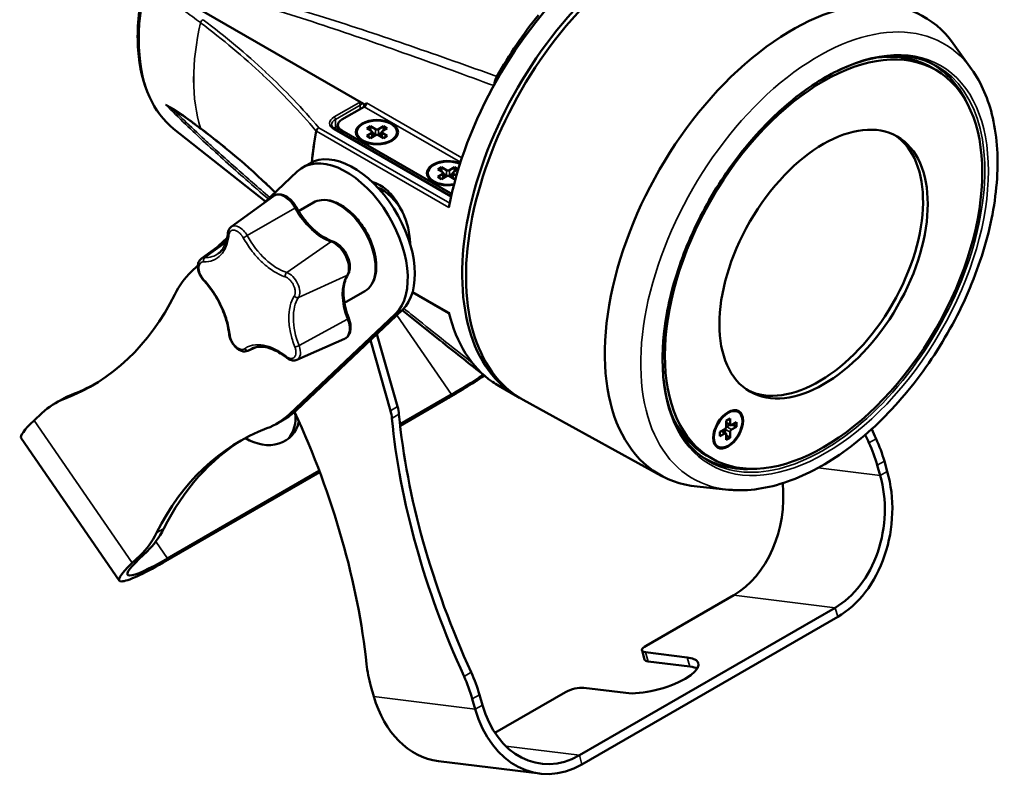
# Model space of a CAD drawing. Header units: millimetres. Extents: x 20 to 1098, y 20 to 844.
# Tile 5 of 20: x 173 to 320, y 626 to 741. Entities that reach past the tile are written whole.
import ezdxf

# ---------------------------------------------------------------- set-up
doc = ezdxf.new("R2010")
doc.units = ezdxf.units.MM
doc.header["$LTSCALE"] = 4
doc.layers.add('Visible (ISO)', color=7, linetype='Continuous', lineweight=50)
doc.layers.add('Visible Narrow (ISO)', color=7, linetype='Continuous', lineweight=35)

msp = doc.modelspace()

# ---------------------------------------------------------------- linework, layer by layer
at = {"layer": 'Visible (ISO)'}
for p, q in [((192.6915, 746.114), (224.3985, 727.8079)), ((223.516, 739.1846), (223.5154, 739.185)), ((224.1561, 738.9733), (224.1561, 738.9732)), ((314.8426, 733.1806), (312.108, 736.9883)), ((206.3167, 734.7452), (206.3167, 734.7452)), ((309.4954, 733.0487), (308.7883, 733.457)), ((224.1576, 727.947), (224.1576, 727.5529)), ((195.6147, 727.2171), (195.6137, 727.2177)), ((220.8222, 725.6271), (224.1515, 727.5493)), ((220.2364, 724.8205), (220.2229, 723.923)), ((195.7114, 724.2733), (209.4081, 713.3773)), ((199.8066, 724.2386), (199.8052, 724.2396)), ((219.816, 724.1579), (237.1403, 714.1557)), ((220.822, 723.994), (237.061, 714.6184)), ((223.0653, 723.7552), (223.0653, 723.6328)), ((225.1107, 724.633), (224.545, 724.3064)), ((224.545, 724.3064), (225.2875, 723.8777)), ((225.2875, 723.6328), (224.545, 723.2041)), ((225.8531, 724.2043), (225.1107, 724.633)), ((225.1107, 724.633), (225.1107, 723.9798)), ((225.1107, 722.8775), (225.8531, 723.3062)), ((225.3753, 723.0303), (225.3753, 723.7552)), ((225.8531, 723.3878), (225.3753, 723.6637)), ((227.0199, 724.633), (226.2774, 724.2043)), ((226.7552, 723.6637), (226.2774, 723.3878)), ((226.2774, 723.3062), (227.0199, 722.8775)), ((226.7552, 723.0303), (226.7552, 723.7552)), ((226.8431, 723.8777), (227.5856, 724.3064)), ((227.5856, 723.2041), (226.8431, 723.6328)), ((227.5856, 724.3064), (227.0199, 724.633)), ((227.0199, 724.633), (227.0199, 723.9798)), ((229.0653, 723.7552), (229.0653, 723.6328)), ((224.545, 723.2041), (225.1107, 722.8775)), ((227.0199, 722.8775), (227.5856, 723.2041)), ((214.9691, 718.4795), (216.0297, 719.0919)), ((214.1413, 717.8606), (209.1523, 713.135)), ((233.6719, 717.6315), (233.6719, 717.509)), ((235.7173, 718.5093), (235.1516, 718.1827)), ((235.1516, 718.1827), (235.8941, 717.754)), ((235.8941, 717.509), (235.1516, 717.0804)), ((236.4597, 718.0806), (235.7173, 718.5093)), ((235.7173, 718.5093), (235.7173, 717.8561)), ((235.9819, 716.9066), (235.9819, 717.6315)), ((236.4597, 717.2641), (235.9819, 717.54)), ((237.6265, 718.5093), (236.884, 718.0806)), ((237.3618, 717.54), (236.884, 717.2641)), ((237.3618, 716.9066), (237.3618, 717.6315)), ((237.4497, 717.754), (238.1922, 718.1827)), ((237.9242, 717.2351), (237.4497, 717.509)), ((238.1922, 718.1827), (237.6265, 718.5093)), ((237.6265, 718.5093), (237.6265, 717.8561)), ((235.1516, 717.0804), (235.7173, 716.7538)), ((235.7173, 716.7538), (236.4597, 717.1824)), ((236.884, 717.1824), (237.6265, 716.7538)), ((237.6265, 716.7538), (237.8205, 716.8658)), ((204.3182, 709.6064), (210.5952, 714.1883)), ((216.5834, 713.2339), (214.3721, 711.9572)), ((199.8478, 704.8669), (203.6341, 707.6307)), ((203.7161, 707.9859), (202.3567, 706.6982)), ((199.3338, 703.835), (198.3359, 702.8898)), ((224.2334, 699.9837), (221.2074, 698.2366)), ((231.3732, 699.8311), (236.8189, 696.6871)), ((214.0521, 682.2233), (229.8575, 697.1942)), ((229.8087, 697.1479), (235.5014, 692.6192)), ((212.9914, 681.611), (228.7969, 696.5818)), ((214.1058, 689.7341), (221.2124, 692.8792)), ((228.0733, 682.1327), (225.0803, 692.6692)), ((229.134, 682.7451), (226.0532, 693.5907)), ((206.7628, 691.0854), (208.0151, 691.6396)), ((244.249, 685.8482), (247.0775, 684.2152)), ((177.9638, 683.2123), (179.0244, 683.8247)), ((229.5084, 680.0975), (237.2089, 684.5433)), ((229.5333, 679.875), (236.5685, 683.9368)), ((268.5106, 672.4249), (247.8915, 683.7488)), ((176.0535, 681.784), (174.8636, 680.657)), ((211.0812, 680.1827), (212.1418, 680.795)), ((278.7783, 680.9473), (278.2126, 680.6207)), ((278.7783, 680.09), (278.7783, 680.9473)), ((279.9954, 681.9532), (279.8894, 682.0144)), ((278.0005, 679.396), (277.258, 678.9673)), ((278.0712, 678.8034), (278.0712, 679.3551)), ((278.2126, 680.6207), (278.2126, 679.7634)), ((278.2126, 680.3151), (278.8404, 679.9526)), ((278.2833, 679.7226), (278.7611, 679.9984)), ((279.7329, 680.3962), (278.9904, 679.9675)), ((278.9904, 679.3143), (279.7329, 679.743)), ((279.7329, 679.743), (279.1672, 680.0696)), ((279.7329, 679.743), (279.7329, 680.3962)), ((172.9421, 678.0339), (187.5976, 656.7551)), ((277.258, 678.9673), (277.258, 678.3141)), ((277.258, 678.3141), (278.0005, 678.7428)), ((277.5227, 679.1201), (278.1505, 678.7576)), ((278.2126, 678.6203), (278.2126, 677.763)), ((278.7783, 678.0896), (278.2126, 678.4162)), ((278.2126, 677.763), (278.7783, 678.0896)), ((278.7783, 678.0896), (278.7783, 678.9469)), ((276.9954, 676.7571), (276.8894, 676.8183)), ((275.9954, 675.025), (275.2883, 675.4332)), ((300.7607, 673.9839), (301.1971, 672.4478)), ((301.8214, 674.5963), (302.2577, 673.0602)), ((194.1421, 659.4419), (217.5242, 672.9415)), ((194.7825, 660.0484), (217.4511, 673.1362)), ((278.5548, 670.3283), (273.89, 670.7926)), ((189.5192, 659.3782), (190.7091, 660.5052)), ((190.5799, 659.9905), (191.7697, 661.1176)), ((279.3246, 654.5682), (266.2431, 647.0156)), ((256.2807, 630.6408), (294.4644, 652.6862)), ((256.6681, 629.277), (294.8518, 651.3224)), ((266.0231, 644.9416), (265.6357, 646.3054)), ((266.1454, 646.0354), (272.3988, 645.2581)), ((266.5328, 644.6716), (272.7862, 643.8943)), ((225.1632, 640.9607), (225.5996, 639.4246)), ((241.8001, 638.155), (241.3638, 639.6911)), ((254.2223, 640.0753), (243.6789, 633.9881)), ((263.2064, 639.9508), (256.953, 640.7282)), ((240.7395, 637.5426), (240.3031, 639.0787)), ((235.2314, 629.7867), (250.3713, 627.9047))]:
    msp.add_line(p, q, dxfattribs=at)
for centre, major_axis, ratio, start_param, end_param in [((264.249, 720.4893), (20, 34.641), 0.57735027, 0, 2.11330703), ((267.0775, 718.8563), (20, 34.641), 0.57735027, 6.2690427, 9.43892057), ((267.6432, 718.5297), (-20, -34.641), 0.57735027, 3.12924975, 6.29552822), ((288.0139, 706.7686), (-19.7486, -34.2055), 0.57735027, 2.88640501, 6.53837295), ((264.3488, 720.3623), (-19.4745, -34.9623), 0.58733686, 4.42509768, 4.70452407), ((218.2871, 739.6769), (-3.45, -5.9756), 0.57735027, 1.86297449, 1.86300703), ((218.7114, 739.432), (3.2, 5.5425), 0.57735027, 5.03437418, 5.03440767), ((203.0843, 738.8196), (0.95, 1.6455), 0.57735027, 2.07389889, 2.07391851), ((203.0843, 738.8196), (-0.95, -1.6454), 0.57735027, 0.89039015, 0.89042583), ((292.0383, 704.4451), (16.75, 29.0119), 0.57735027, 0, 0.40101764), ((292.0383, 704.4451), (17, 29.4449), 0.57735027, 5.90229083, 6.33783922), ((244.9807, 731.4649), (0.9606, 1.7693), 0.58686106, 1.54447268, 2.22435632), ((207.3269, 731.3079), (-3.2001, -5.5427), 0.57735027, 1.73416637, 1.73417459), ((224.1515, 727.9576), (0.25, 0.433), 0.57735027, 3.92699082, 5.48033385), ((222.2364, 724.8107), (-2.0002, -0.0003), 0.57735026, 5.49763483, 7.06843115), ((225.0753, 723.7552), (0.3, 0), 0.57735027, 5.49778714, 7.06858347), ((226.0653, 724.3268), (-0.3, 0), 0.57735027, 0.78539816, 2.35619449), ((226.0653, 723.5103), (0.3, 0), 0.57735027, 3.92699082, 4.37255207), ((226.0653, 723.1837), (0.3, 0), 0.57735027, 0.78539816, 2.35619449), ((226.0653, 723.5103), (0.3, 0), 0.57735027, 5.05222589, 5.49778714), ((227.0552, 723.7552), (-0.3, 0), 0.57735027, 5.49778714, 7.06858347), ((292.0383, 704.4451), (-11, -19.0526), 0.57735027, 0.03214675, 3.1094459), ((221.4691, 707.2212), (6.5, -11.2583), 0.57735027, 0.13717387, 3.27876652), ((222.5297, 707.8336), (-6.5, 11.2583), 0.57735027, 3.27876652, 6.28318531), ((236.6719, 717.6315), (-3.15, 0), 0.57735027, 4.09600871, 8.13917942), ((236.6719, 717.6315), (-3, 0), 0.57735027, 4.07270679, 8.16246847), ((235.6819, 717.6315), (0.3, 0), 0.57735027, 5.49778714, 7.06858347), ((236.6719, 718.2031), (-0.3, 0), 0.57735027, 0.78539816, 2.35619449), ((237.6618, 717.6315), (-0.3, 0), 0.57735027, 5.49778714, 7.06858347), ((236.6719, 717.3866), (0.3, 0), 0.57735027, 3.92699082, 4.37255207), ((236.6719, 717.06), (0.3, 0), 0.57735027, 0.78539816, 2.35619449), ((236.6719, 717.3866), (0.3, 0), 0.57735027, 5.05222589, 5.49778714), ((226.7724, 710.283), (3, -5.1962), 0.57735027, 1.54285313, 2.49924532), ((238.475, 715.4353), (2, 0), 0.57752615, 3.92714311, 4.0381241), ((226.7724, 710.283), (3, -5.1962), 0.57735027, 0.64234733, 0.70946433), ((215.2461, 678.3373), (-15, 25.9808), 0.57735027, 0.13717387, 0.36608946), ((140.9733, 759.447), (42.5, -73.6122), 0.57735027, 6.19144359, 6.64927477), ((264.249, 720.4893), (-20, -34.641), 0.57735027, 5.7406746, 6.23544051), ((243.6129, 690.6091), (13.5888, 9.3592), 0.11165108, 4.09245321, 4.52538392), ((243.6129, 690.6091), (12.3535, 8.5083), 0.11165108, 4.09245321, 4.5031713), ((142.034, 760.0594), (42.5, -73.6122), 0.57735027, 6.19144359, 6.27070663), ((264.249, 720.4893), (-20, -34.641), 0.57735027, 6.23544051, 6.28318531), ((192.9638, 657.2315), (-15, 25.9808), 0.57735027, 6.19144359, 6.42035918), ((194.0244, 657.8439), (-15, 25.9808), 0.57735027, 6.19144359, 6.28318531), ((197.1418, 706.7758), (15, -25.9808), 0.57735027, 0, 0.13717387), ((224.782, 682.5418), (-2.5, 4.3301), 0.57735027, 4.0419604, 4.30088194), ((225.8427, 683.1542), (2.5, -4.3301), 0.57735027, 0.90036774, 1.15928929), ((186.5309, 687.3931), (-13.5888, -9.3592), 0.11165108, 5.66324954, 6.28318531), ((196.0812, 706.1634), (15, -25.9808), 0.57735027, 6.19144359, 6.42035918), ((208.0275, 682.3287), (4.4699, -4.7191), 0.80882675, 0.0839876, 0.82227669), ((164.9078, 669.7734), (42.5, -73.6122), 0.57735027, 0.91372377, 1.40687117), ((288.0015, 654.472), (-42.5, 73.6122), 0.57735027, 0.90036774, 1.4048548), ((289.0622, 655.0843), (-42.5, 73.6122), 0.57735027, 0.90036774, 1.4048548), ((292.0383, 704.4451), (-16.75, -29.0119), 0.57735027, 5.88216765, 6.28318531), ((248.0716, 603.948), (-42.5, 73.6122), 0.57735027, 6.19144359, 6.64927477), ((208.6679, 682.9353), (4.4699, -4.7191), 0.80882675, 5.02787187, 6.78373192), ((292.0383, 704.4451), (-14.5, -25.1147), 0.57735027, 0.01209161, 0.03610394), ((278.0005, 679.6409), (-0.15, -0.2598), 0.57735027, 0.78539817, 2.35619449), ((278.2833, 679.4776), (-0.15, -0.2598), 0.57735027, 5.0522259, 5.49778715), ((278.2833, 679.4776), (-0.15, -0.2598), 0.57735027, 3.92699082, 4.37255208), ((278.9904, 680.2124), (-0.15, -0.2598), 0.57735027, 5.49778715, 7.06858347), ((278.9904, 679.0694), (0.15, 0.2598), 0.57735027, 0.78539817, 2.35619449), ((349.5198, 689.9896), (42.5, -73.6122), 0.57735027, 4.52760754, 4.54644746), ((249.1323, 604.5604), (-42.5, 73.6122), 0.57735027, 0.01247868, 0.36608946), ((278.0005, 678.4978), (0.15, 0.2598), 0.57735027, 5.49778715, 7.06858347), ((348.4591, 689.3772), (42.5, -73.6122), 0.57735027, 4.53068095, 4.54644746), ((291.9476, 675.8237), (7.5, -12.9904), 0.57735027, 1.15928929, 1.4048548), ((290.8869, 675.2113), (-7.5, 12.9904), 0.57735027, 4.30088194, 4.54644746), ((292.0383, 704.4451), (-17, -29.4449), 0.57735027, 6.2285314, 6.66407979), ((290.5905, 666.3241), (1.8504, 14.8854), 0.74833468, 3.65638898, 5.22718531), ((290.5905, 666.3241), (2.0354, 16.374), 0.74833468, 3.65638898, 5.22718531), ((275.4506, 668.2061), (-1.8504, -14.8854), 0.74833468, 0.51479633, 1.87153755), ((174.8595, 685.67), (15, -25.9808), 0.57735027, 0.13717387, 0.36608946), ((173.7988, 685.0577), (15, -25.9808), 0.57735027, 0.13717387, 0.36608946), ((201.1865, 666.1143), (-12.3535, -8.5083), 0.11165108, 5.66324954, 7.23404587), ((201.1865, 666.1143), (-13.5888, -9.3592), 0.11165108, 5.66324954, 7.23404587), ((267.5596, 646.8519), (-1.9239, -0.5465), 0.32659129, 5.36951712, 6.94031345), ((235.0371, 639.7333), (7.5, -12.9904), 0.57735027, 4.05531642, 4.30088194), ((267.8026, 642.6045), (6.2526, 1.7761), 0.32659129, 3.7987208, 6.94031345), ((267.947, 645.4881), (-1.9239, -0.5465), 0.32659129, 0, 0.65712814), ((268.19, 641.2407), (6.2526, 1.7761), 0.32659129, 0.34046641, 0.65712814), ((230.4293, 640.3061), (-7.5, 12.9904), 0.57735027, 4.30088194, 4.54644746), ((231.4899, 640.9185), (7.5, -12.9904), 0.57735027, 1.15928929, 1.4048548), ((255.5388, 639.9117), (-1.9239, -0.5465), 0.32659129, 3.7987208, 5.36951712), ((237.2669, 646.1607), (-2.0354, -16.374), 0.74833468, 5.22718531, 6.28318531), ((252.4067, 644.2787), (-1.8504, -14.8854), 0.74833468, 5.22718531, 6.79798163), ((252.4067, 644.2787), (-2.0354, -16.374), 0.74833468, 5.22718531, 6.79798163)]:
    msp.add_ellipse(centre, major_axis=major_axis, ratio=ratio, start_param=start_param, end_param=end_param, dxfattribs=at)
for centre, major_axis in [((292.7454, 704.0369), (-16.75, -29.0119)), ((292.7454, 704.0369), (-11, -19.0526)), ((226.0653, 723.7552), (-3.15, 0)), ((226.0653, 723.7552), (-3, 0)), ((278.4954, 679.3551), (-1.575, -2.728)), ((278.4954, 679.3551), (-1.5, -2.5981))]:
    msp.add_ellipse(centre, major_axis=major_axis, ratio=0.57735027, dxfattribs=at)
for points, knots in [([(195.7114, 724.2733), (194.1957, 725.4792), (192.9699, 727.0998), (191.1527, 731.0556), (190.592, 733.4227), (190.2155, 738.6656), (190.4181, 741.5532), (191.5695, 747.5197), (192.5184, 750.5976), (195.0585, 756.6322), (196.6476, 759.588), (200.3077, 765.0895), (202.3778, 767.6343), (206.8015, 772.0627), (209.1548, 773.9444), (213.9246, 776.8466), (216.341, 777.8657), (220.9829, 778.8962), (223.2137, 778.9182), (225.742, 778.294), (226.23, 778.1389), (226.7031, 777.9525)], [5.58389298, 5.58389298, 5.58389298, 5.58389298, 5.88619563, 5.88619563, 6.20374212, 6.20374212, 6.52888821, 6.52888821, 6.853964, 6.853964, 7.17819661, 7.17819661, 7.50229535, 7.50229535, 7.82705028, 7.82705028, 8.15252256, 8.15252256, 8.47391107, 8.47391107, 8.55327396, 8.55327396, 8.55327396, 8.55327396]), ([(308.4422, 734.24), (306.4953, 735.0522), (304.2614, 735.3352), (299.4882, 734.7929), (296.9613, 733.9945), (291.8557, 731.4092), (289.2792, 729.6324), (284.3228, 725.2718), (281.9439, 722.6886), (277.6274, 716.974), (275.691, 713.843), (272.4608, 707.3538), (271.1677, 703.9965), (269.356, 697.4022), (268.8372, 694.1662), (268.6194, 688.1489), (268.9198, 685.3686), (270.2941, 680.5347), (271.3695, 678.4863), (273.2814, 676.3188), (273.8393, 675.7979), (274.4371, 675.3415)], [4.00137932, 4.00137932, 4.00137932, 4.00137932, 4.33050513, 4.33050513, 4.65098846, 4.65098846, 4.96855326, 4.96855326, 5.28630686, 5.28630686, 5.6044395, 5.6044395, 5.92263157, 5.92263157, 6.24053413, 6.24053413, 6.55804763, 6.55804763, 6.87684411, 6.87684411, 6.99419496, 6.99419496, 6.99419496, 6.99419496]), ([(314.8426, 733.1806), (316.3231, 731.1189), (317.3752, 728.6449), (318.6831, 722.9299), (318.8696, 719.6371), (318.3113, 712.6507), (317.5501, 708.9509), (315.1758, 701.5605), (313.5669, 697.8714), (309.6704, 690.8559), (307.3856, 687.5298), (302.3509, 681.5528), (299.6013, 678.9041), (293.8735, 674.5508), (290.895, 672.8504), (284.9903, 670.6386), (282.0574, 670.1164), (279.0341, 670.2859), (278.7938, 670.3045), (278.5548, 670.3283)], [2.61138214, 2.61138214, 2.61138214, 2.61138214, 2.91228395, 2.91228395, 3.23803372, 3.23803372, 3.56896273, 3.56896273, 3.89822274, 3.89822274, 4.226508, 4.226508, 4.55548437, 4.55548437, 4.88622672, 4.88622672, 5.21412968, 5.21412968, 5.2425995, 5.2425995, 5.2425995, 5.2425995]), ([(219.816, 724.1579), (219.7426, 724.2003), (219.6764, 724.2452), (219.56, 724.3377), (219.5098, 724.3852), (219.426, 724.4803), (219.3923, 724.5277), (219.3403, 724.6201), (219.3219, 724.6651), (219.298, 724.7524), (219.2923, 724.7948), (219.2923, 724.8371)], [0, 0, 0, 0, 0.157079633, 0.157079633, 0.314159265, 0.314159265, 0.471238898, 0.471238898, 0.628318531, 0.628318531, 0.785398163, 0.785398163, 0.785398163, 0.785398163]), ([(225.317, 716.3373), (225.7206, 716.2302), (226.1229, 716.061), (227.1246, 715.4826), (227.7651, 714.9422), (228.9014, 713.6068), (229.3986, 712.8126), (230.1667, 711.2295), (230.4893, 710.3345), (230.9129, 708.5876), (231.015, 707.7363), (231.015, 707.0171)], [-2.27484444, -2.27484444, -2.27484444, -2.27484444, -2.11413127, -2.11413127, -1.84986056, -1.84986056, -1.58558985, -1.58558985, -1.32132774, -1.32132774, -1.05706563, -1.05706563, -1.05706563, -1.05706563]), ([(210.7181, 714.2683), (210.8879, 714.3663), (211.0786, 714.4264), (211.487, 714.4715), (211.7048, 714.4498), (212.166, 714.3276), (212.4086, 714.2147), (212.8731, 713.9171), (213.0952, 713.732), (213.5076, 713.3072), (213.6978, 713.0674), (213.9265, 712.7161), (213.9848, 712.6197), (214.0397, 712.5215)], [3.31282181, 3.31282181, 3.31282181, 3.31282181, 3.56105507, 3.56105507, 3.8340559, 3.8340559, 4.15300119, 4.15300119, 4.47194647, 4.47194647, 4.79089176, 4.79089176, 4.90754825, 4.90754825, 4.90754825, 4.90754825]), ([(210.5952, 714.1883), (210.6031, 714.1941), (210.6111, 714.1998), (210.6271, 714.2109), (210.6352, 714.2165), (210.6515, 714.2273), (210.6597, 714.2326), (210.6762, 714.2431), (210.6845, 714.2483), (210.7012, 714.2584), (210.7096, 714.2634), (210.7181, 714.2683)], [1.6801220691, 1.6801220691, 1.6801220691, 1.6801220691, 1.692502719, 1.692502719, 1.7048833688, 1.7048833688, 1.7172640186, 1.7172640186, 1.7296446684, 1.7296446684, 1.7420253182, 1.7420253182, 1.7420253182, 1.7420253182]), ([(224.2334, 699.9837), (224.6432, 700.2203), (224.9921, 700.5589), (225.5483, 701.41), (225.7461, 701.9314), (225.9761, 703.1253), (225.9947, 703.8074), (225.8425, 705.244), (225.6691, 705.9995), (225.1523, 707.5005), (224.8097, 708.246), (223.9906, 709.6562), (223.5146, 710.3209), (222.4727, 711.5072), (221.9067, 712.0283), (220.7333, 712.8735), (220.1257, 713.1968), (218.928, 713.5964), (218.3364, 713.6759), (217.3515, 713.571), (216.9448, 713.4426), (216.5834, 713.2339)], [6.11195615, 6.11195615, 6.11195615, 6.11195615, 6.39616832, 6.39616832, 6.69976804, 6.69976804, 7.02695083, 7.02695083, 7.35800075, 7.35800075, 7.68727205, 7.68727205, 8.01571307, 8.01571307, 8.34502495, 8.34502495, 8.67609527, 8.67609527, 9.00286508, 9.00286508, 9.2535488, 9.2535488, 9.2535488, 9.2535488]), ([(219.4561, 707.4295), (219.085, 707.5527), (218.6998, 707.7265), (217.9208, 708.1712), (217.5272, 708.442), (216.7515, 709.0697), (216.3693, 709.4266), (215.6347, 710.2113), (215.2823, 710.639), (214.6232, 711.5465), (214.3165, 712.0262), (214.0397, 712.5215)], [0.74731853, 0.74731853, 0.74731853, 0.74731853, 0.95104594, 0.95104594, 1.15477335, 1.15477335, 1.35850077, 1.35850077, 1.56222818, 1.56222818, 1.7659556, 1.7659556, 1.7659556, 1.7659556]), ([(203.8081, 708.6208), (203.7811, 708.34), (203.7383, 708.0723), (203.6233, 707.5677), (203.551, 707.3307), (203.3794, 706.891), (203.2802, 706.6882), (203.058, 706.3188), (202.935, 706.1522), (202.6677, 705.8551), (202.5235, 705.7247), (202.3692, 705.6121)], [5.773866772, 5.773866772, 5.773866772, 5.773866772, 5.897595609, 5.897595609, 6.021324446, 6.021324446, 6.145053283, 6.145053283, 6.268782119, 6.268782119, 6.392510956, 6.392510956, 6.392510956, 6.392510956]), ([(203.8081, 708.6208), (203.8154, 708.6969), (203.8272, 708.7721), (203.8609, 708.9195), (203.8827, 708.9919), (203.9376, 709.1326), (203.9706, 709.2009), (204.0491, 709.3314), (204.0945, 709.3934), (204.1976, 709.508), (204.2554, 709.5605), (204.3182, 709.6064)], [2.632274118, 2.632274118, 2.632274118, 2.632274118, 2.756002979, 2.756002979, 2.879731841, 2.879731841, 3.003460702, 3.003460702, 3.127189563, 3.127189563, 3.250918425, 3.250918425, 3.250918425, 3.250918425]), ([(219.4561, 707.4295), (219.7123, 707.3444), (219.9613, 707.2109), (220.4463, 706.862), (220.6812, 706.6424), (221.1063, 706.1475), (221.2967, 705.8728), (221.618, 705.294), (221.7492, 704.9902), (221.9405, 704.377), (222.0002, 704.0676), (222.0349, 703.4677), (222.0097, 703.1767), (221.8837, 702.7409), (221.8147, 702.5822), (221.7225, 702.4383)], [3.88891118, 3.88891118, 3.88891118, 3.88891118, 4.22063611, 4.22063611, 4.56843208, 4.56843208, 4.91269957, 4.91269957, 5.25508625, 5.25508625, 5.600024, 5.600024, 5.94756821, 5.94756821, 6.16418531, 6.16418531, 6.16418531, 6.16418531]), ([(200.2035, 701.5962), (200.0426, 701.7719), (199.8977, 701.9697), (199.6519, 702.3891), (199.5508, 702.6104), (199.4005, 703.0615), (199.3517, 703.2912), (199.318, 703.7433), (199.3333, 703.9661), (199.4433, 704.3652), (199.5312, 704.5451), (199.717, 704.7591), (199.7793, 704.8169), (199.8478, 704.8669)], [1.37563706, 1.37563706, 1.37563706, 1.37563706, 1.73094067, 1.73094067, 2.08295529, 2.08295529, 2.43786512, 2.43786512, 2.7955647, 2.7955647, 3.11615624, 3.11615624, 3.25091842, 3.25091842, 3.25091842, 3.25091842]), ([(200.2035, 701.5962), (200.6047, 701.1582), (200.9887, 700.6823), (201.7049, 699.675), (202.037, 699.1437), (202.6348, 698.0492), (202.9004, 697.4859), (203.3537, 696.3523), (203.5413, 695.782), (203.831, 694.6598), (203.9329, 694.1081), (203.9905, 693.5782)], [4.51722971, 4.51722971, 4.51722971, 4.51722971, 4.72095712, 4.72095712, 4.92468454, 4.92468454, 5.12841195, 5.12841195, 5.33213937, 5.33213937, 5.53586678, 5.53586678, 5.53586678, 5.53586678]), ([(221.852, 695.957), (221.6519, 696.4729), (221.4877, 696.9909), (221.2375, 698.0078), (221.1516, 698.5066), (221.0605, 699.4619), (221.0554, 699.9183), (221.123, 700.7671), (221.1958, 701.1595), (221.4106, 701.8624), (221.5525, 702.1729), (221.7225, 702.4383)], [2.00395559, 2.00395559, 2.00395559, 2.00395559, 2.207683, 2.207683, 2.41141042, 2.41141042, 2.61513783, 2.61513783, 2.81886524, 2.81886524, 3.02259266, 3.02259266, 3.02259266, 3.02259266]), ([(221.852, 695.957), (221.9419, 695.7254), (222.012, 695.4902), (222.1073, 695.0245), (222.1325, 694.794), (222.1325, 694.3473), (222.1073, 694.131), (221.998, 693.7233), (221.9135, 693.5313), (221.6761, 693.1937), (221.5222, 693.049), (221.3431, 692.9456)], [5.14554824, 5.14554824, 5.14554824, 5.14554824, 5.40732149, 5.40732149, 5.66909473, 5.66909473, 5.93086798, 5.93086798, 6.19264122, 6.19264122, 6.45441447, 6.45441447, 6.45441447, 6.45441447]), ([(206.7628, 691.0854), (206.6279, 691.0257), (206.4822, 690.9945), (206.1722, 690.983), (206.0084, 691.0098), (205.6592, 691.1213), (205.4764, 691.2176), (205.1174, 691.4707), (204.9431, 691.6325), (204.6295, 691.9967), (204.4901, 692.1988), (204.2565, 692.6244), (204.162, 692.8477), (204.0441, 693.2414), (204.0087, 693.4108), (203.9905, 693.5782)], [0.23313255, 0.23313255, 0.23313255, 0.23313255, 0.46760595, 0.46760595, 0.7369123, 0.7369123, 1.06692795, 1.06692795, 1.42492939, 1.42492939, 1.77948243, 1.77948243, 2.13153172, 2.13153172, 2.39427413, 2.39427413, 2.39427413, 2.39427413]), ([(221.3431, 692.9456), (221.3346, 692.9407), (221.3261, 692.9359), (221.309, 692.9265), (221.3003, 692.9219), (221.283, 692.9128), (221.2743, 692.9084), (221.2568, 692.8998), (221.2479, 692.8955), (221.2302, 692.8872), (221.2213, 692.8832), (221.2124, 692.8792)], [4.8836183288, 4.8836183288, 4.8836183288, 4.8836183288, 4.8959989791, 4.8959989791, 4.9083796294, 4.9083796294, 4.9207602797, 4.9207602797, 4.9331409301, 4.9331409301, 4.9455215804, 4.9455215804, 4.9455215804, 4.9455215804]), ([(207.4075, 691.4504), (207.663, 691.5635), (207.9406, 691.639), (208.5398, 691.7102), (208.8613, 691.7057), (209.5398, 691.6104), (209.8968, 691.5195), (210.6322, 691.2501), (211.0106, 691.0716), (211.7735, 690.6311), (212.158, 690.369), (212.5381, 690.0693)], [3.374725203, 3.374725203, 3.374725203, 3.374725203, 3.555626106, 3.555626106, 3.73652701, 3.73652701, 3.917427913, 3.917427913, 4.098328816, 4.098328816, 4.27922972, 4.27922972, 4.27922972, 4.27922972]), ([(214.1058, 689.7341), (214.0018, 689.6881), (213.8911, 689.6588), (213.6686, 689.6323), (213.5569, 689.6349), (213.3382, 689.6656), (213.2311, 689.6937), (213.0227, 689.77), (212.9215, 689.8183), (212.725, 689.9317), (212.6299, 689.9969), (212.5381, 690.0693)], [0.233132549, 0.233132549, 0.233132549, 0.233132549, 0.414033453, 0.414033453, 0.594934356, 0.594934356, 0.775835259, 0.775835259, 0.956736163, 0.956736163, 1.137637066, 1.137637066, 1.137637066, 1.137637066])]:
    msp.add_open_spline(points, degree=3, knots=knots, dxfattribs=at)
for points in [[(195.7174, 727.1562), (195.683, 727.1767), (195.6488, 727.197), (195.6147, 727.2171)], [(198.4816, 725.2269), (197.5316, 725.9355), (196.5587, 726.6535), (195.7174, 727.1562)], [(199.8052, 724.2396), (199.364, 724.5687), (198.9228, 724.8978), (198.4816, 725.2269)], [(210.8641, 714.7565), (207.5109, 718.0422), (203.8142, 721.2152), (199.8066, 724.2386)], [(242.0415, 687.4415), (239.9936, 689.0544), (237.9468, 690.6737), (235.9014, 692.3009)]]:
    msp.add_open_spline(points, degree=3, dxfattribs=at)
at = {"layer": 'Visible Narrow (ISO)'}
for p, q in [((199.728, 740.1029), (199.7264, 740.1042)), ((200.1077, 740.5595), (200.1045, 740.5619)), ((205.5379, 735.4213), (205.5379, 735.4212)), ((219.666, 726.021), (223.3597, 728.1536)), ((223.5718, 727.7862), (219.8781, 725.6536)), ((223.5718, 727.2146), (223.5718, 727.7862)), ((224.505, 728.1545), (238.7585, 719.9253)), ((197.4198, 726.005), (195.848, 726.9125)), ((238.5346, 719.2453), (224.1515, 727.5493)), ((197.7863, 725.7934), (197.7863, 725.7934)), ((219.8781, 725.6536), (219.8781, 724.5105)), ((199.728, 724.3506), (199.7264, 724.3517)), ((236.795, 712.4936), (217.0534, 723.8914)), ((217.3966, 724.3996), (236.9201, 713.1276)), ((237.1202, 714.0659), (219.666, 724.1431)), ((219.8781, 724.5105), (220.2348, 724.7165)), ((220.822, 723.994), (220.8158, 723.5807)), ((225.2875, 723.6328), (225.2875, 722.9796)), ((225.8531, 724.2043), (225.8531, 723.3878)), ((226.2774, 723.3878), (226.2774, 724.2043)), ((226.8431, 722.9796), (226.8431, 723.6328)), ((235.8941, 717.509), (235.8941, 716.8558)), ((236.4597, 718.0806), (236.4597, 717.2641)), ((236.884, 717.2641), (236.884, 718.0806)), ((237.4497, 716.8558), (237.4497, 717.509)), ((237.061, 714.2015), (237.061, 714.6184)), ((206.6844, 708.2921), (213.8274, 712.3931)), ((200.3568, 705.0173), (203.5328, 707.2959)), ((219.1945, 707.3772), (212.5991, 702.7645)), ((214.346, 699.0607), (221.5806, 702.3181)), ((231.3933, 699.9024), (236.795, 696.7837)), ((229.8575, 697.1942), (228.7969, 696.5818)), ((221.6601, 695.7856), (214.4336, 691.8619)), ((229.0334, 696.4136), (237.2089, 684.5433)), ((207.9432, 691.6247), (206.8929, 691.1591)), ((180.4617, 684.5088), (179.4011, 683.8964)), ((237.2089, 684.5433), (236.5685, 683.9368)), ((212.9914, 681.611), (214.0521, 682.2233)), ((228.0733, 682.1327), (229.134, 682.7451)), ((189.5192, 659.3782), (174.8636, 680.657)), ((229.3549, 681.5948), (228.2942, 680.9824)), ((278.0712, 679.3551), (278.7783, 678.9469)), ((278.7783, 680.09), (278.2126, 680.4166)), ((278.9904, 679.3143), (278.2833, 679.7226)), ((277.4348, 679.0694), (278.0005, 678.7428)), ((299.5228, 677.3362), (300.5834, 677.9486)), ((301.1971, 672.4478), (291.9484, 673.5975)), ((301.8214, 674.5963), (300.7607, 673.9839)), ((301.1971, 672.4478), (302.2577, 673.0602)), ((193.1743, 663.8986), (194.235, 664.511)), ((194.7825, 660.0484), (193.0493, 662.5649)), ((191.7697, 661.1176), (190.7091, 660.5052)), ((194.7825, 660.0484), (194.1421, 659.4419)), ((190.5799, 659.9905), (189.5192, 659.3782)), ((279.3246, 654.5682), (294.4644, 652.6862)), ((294.4644, 652.6862), (294.8518, 651.3224)), ((266.5328, 644.6716), (266.1454, 646.0354)), ((272.7862, 643.8943), (272.3988, 645.2581)), ((239.0651, 642.431), (240.1258, 643.0433)), ((241.3638, 639.6911), (240.3031, 639.0787)), ((240.7395, 637.5426), (225.5996, 639.4246)), ((241.8001, 638.155), (240.7395, 637.5426)), ((256.2807, 630.6408), (245.3117, 632.0043)), ((256.2807, 630.6408), (256.6681, 629.277))]:
    msp.add_line(p, q, dxfattribs=at)
for centre, major_axis, ratio, start_param, end_param in [((212.5449, 750.3407), (15.5535, 26.9394), 0.57735027, 0.08610584, 3.05548682), ((291.9654, 704.4872), (-18.7511, -32.4779), 0.57735027, 2.88640501, 6.53837295), ((221.8217, 744.9847), (16.3513, 28.3212), 0.57735027, 2.0567659, 2.65562308), ((221.8236, 744.9836), (-16.3514, -28.3215), 0.57735027, 5.19836488, 5.79720941), ((200.1045, 740.1537), (-0.2989, -0.4008), 0.64562931, 3.99883345, 5.27245857), ((200.1077, 740.1512), (0.3011, 0.3991), 0.64841275, 0.86083206, 2.13466703), ((292.7068, 704.0592), (-17.0497, -29.5309), 0.57735027, 6.2087968, 9.49916647), ((222.1576, 728.8476), (1.7, 0), 0.57735027, 5.49778714, 5.68186697), ((223.3597, 727.9087), (0.15, -0.2598), 0.57735027, 0.78539816, 2.35619449), ((222.1576, 728.6027), (-2, 0), 0.57735027, 2.35619449, 2.66674797), ((195.9738, 727.5854), (-0.2565, -0.4292), 0.75761549, 5.81142999, 6.2831862), ((195.4944, 726.7084), (0.25, 0.433), 0.57735027, 5.49778714, 6.1990904), ((213.6909, 749.6803), (14.5126, 25.1365), 0.57735027, 3.9746326, 3.97463561), ((213.8773, 749.5736), (-14.6622, -25.3956), 0.57735027, 0.83659507, 0.8365976), ((198.7806, 725.6276), (-0.299, -0.4008), 0.6456783, 5.869366, 6.28318531), ((221.2923, 725.0821), (-2.3, 0), 0.57735027, 5.49778714, 7.06858347), ((221.2923, 724.8371), (-2, 0), 0.57735027, 5.49778714, 6.28318531), ((219.666, 725.7761), (0.15, -0.2598), 0.57735027, 0.78539816, 2.35619449), ((200.1045, 724.6402), (-0.2989, -0.4008), 0.64562931, 5.86680098, 6.28203115), ((200.1077, 724.6378), (-0.3011, -0.3991), 0.64841275, 5.87018243, 6.28318533), ((244.3957, 731.9516), (19.9872, 34.6188), 0.57735027, 2.11330703, 2.24858322), ((244.5074, 731.8871), (-20, -34.641), 0.57735027, 5.25489969, 5.38660835), ((217.3966, 723.9913), (0.3815, 0.3231), 0.73350062, 1.01491041, 2.35550024), ((217.3966, 723.9913), (-0.4911, 0.0938), 0.42154724, 0.55904106, 0.88060435), ((217.3966, 723.9913), (-0.25, -0.433), 0.57735027, 3.92699082, 5.25489969), ((221.2923, 723.694), (2, 0), 0.57735027, 2.35619449, 2.58125526), ((219.666, 723.8981), (0.15, 0.2598), 0.57735027, 0, 0.78539816), ((220.2316, 724.3064), (0.25, -0.433), 0.57735027, 3.92699082, 5.18497476), ((212.2395, 711.5621), (-1.5512, 2.6868), 0.57735027, 4.68845887, 6.34508866), ((212.2703, 711.5799), (-1.5522, 2.6884), 0.57735027, 4.68845887, 6.28318547), ((220.4084, 706.6088), (3.825, -6.6251), 0.57735027, 0, 3.14159265), ((213.6032, 712.2775), (0.4364, 0.244), 0.01953699, 5.24073717, 5.32800368), ((217.9974, 714.5756), (4.0738, -7.056), 0.57735027, 4.68845887, 5.70709594), ((213.6032, 712.2775), (0.4364, 0.244), 0.01953699, 5.32800368, 6.28318531), ((204.3058, 708.573), (-0.4977, 0.0479), 0.63460418, 0, 0.84361826), ((205.5219, 707.6837), (-1.1357, 1.967), 0.57735027, 4.68845887, 6.3450887), ((206.4603, 708.1765), (0.4364, 0.244), 0.01953699, 3.75720679, 5.24073709), ((211.2799, 710.6973), (-4.4893, 7.7758), 0.57735027, 1.54686622, 2.56550329), ((219.2985, 706.9549), (0.1576, 0.4745), 0.68471352, 0.6564241, 0.74369061), ((219.6504, 704.6362), (1.5512, -2.6868), 0.57735027, 0.29022916, 2.56550329), ((219.2985, 706.9549), (0.1576, 0.4745), 0.68471352, 0, 0.6564241), ((219.6812, 704.654), (1.5522, -2.6884), 0.57735027, 0.29022916, 2.56550329), ((201.0515, 702.9442), (-1.1357, 1.967), 0.57735027, 5.94509593, 6.3450887), ((200.54, 704.5805), (0.0117, 0.4999), 0.7702748, 0.52586855, 2.00939885), ((197.6107, 713.2126), (4.4893, -7.7758), 0.57735027, 5.94509593, 6.34508882), ((212.7031, 702.3423), (0.1576, 0.4745), 0.68471352, 0.74369069, 2.22722121), ((212.9328, 700.7578), (1.1357, -1.967), 0.57735027, 0.29022916, 2.56550329), ((200.5722, 701.934), (-0.3687, -0.3377), 0.29250657, 5.63497982, 6.28318531), ((226.6498, 696.2302), (-4.0738, 7.056), 0.57735027, 0.29022916, 1.30886623), ((221.3015, 702.708), (0.421, -0.2697), 0.78234932, 5.81136036, 5.89862687), ((221.3015, 702.708), (0.421, -0.2697), 0.78234932, 5.89862687, 6.28318531), ((219.9323, 692.3519), (-4.4893, 7.7758), 0.57735027, 0.29022916, 1.30886623), ((214.0669, 699.4507), (0.421, -0.2697), 0.78234932, 4.32782998, 5.81136028), ((219.7909, 695.6341), (1.5522, -2.6884), 0.57735027, 6.28318512, 7.59205153), ((219.7601, 695.6163), (1.5512, -2.6868), 0.57735027, 0.17122916, 1.30886623), ((221.3859, 695.7762), (0.4662, 0.1808), 0.21142795, 5.25705348, 5.34431999), ((221.3859, 695.7762), (0.4662, 0.1808), 0.21142795, 5.34431999, 6.28318531), ((204.4876, 693.6322), (-0.4971, -0.054), 0.495593, 0, 0.72712613), ((219.7601, 695.6163), (1.5512, -2.6868), 0.57735027, 6.22128195, 6.45441447), ((206.662, 691.6001), (0.288, -0.4087), 0.81538318, 4.6386928, 6.12222289), ((205.6995, 693.0892), (1.1357, -1.967), 0.57735027, 6.22128192, 6.33541447), ((211.6105, 683.5292), (-4.4893, 7.7758), 0.57735027, 6.22128192, 6.33541447), ((214.1594, 691.8525), (0.4662, 0.1808), 0.21142795, 3.77352288, 5.25705339), ((213.0426, 691.7379), (1.1357, -1.967), 0.57735027, 6.22128192, 7.59205153), ((212.8477, 690.4619), (-0.3096, -0.3926), 0.46398149, 5.57329412, 6.28318531)]:
    msp.add_ellipse(centre, major_axis=major_axis, ratio=ratio, start_param=start_param, end_param=end_param, dxfattribs=at)
msp.add_ellipse((293.0036, 703.8878), major_axis=(-17.2159, -29.8189), ratio=0.57735027, dxfattribs=at)
for points, knots in [([(192.82, 747.4169), (193.8537, 747.2669), (194.8942, 747.088), (196.9843, 746.6895), (198.0343, 746.4697), (201.1913, 745.7649), (203.3062, 745.2353), (207.5486, 744.1013), (209.6762, 743.4964), (213.9401, 742.2338), (216.0764, 741.5759), (222.4945, 739.5436), (226.7824, 738.1123), (235.3684, 735.157), (239.6665, 733.632), (243.968, 732.075)], [0.0000326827, 0.0000326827, 0.0000326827, 0.0000326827, 0.0046361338, 0.0046361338, 0.0092395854, 0.0092395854, 0.0184464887, 0.0184464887, 0.027653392, 0.027653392, 0.0368602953, 0.0368602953, 0.0552741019, 0.0552741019, 0.0736879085, 0.0736879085, 0.0736879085, 0.0736879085]), ([(199.7264, 740.1042), (199.5224, 740.2566), (199.3184, 740.4089), (199.1144, 740.5613), (198.2984, 741.1707), (197.4825, 741.7802), (196.6667, 742.3897), (195.1167, 743.5478), (193.567, 744.7061), (192.0177, 745.8647)], [0, 0, 0, 0, 0.001, 0.001, 0.001, 0.005, 0.005, 0.005, 0.0126002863, 0.0126002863, 0.0126002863, 0.0126002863]), ([(243.4984, 730.7024), (239.3349, 732.2493), (235.1749, 733.7691), (231.0204, 735.249), (230.9289, 735.2816), (230.8373, 735.3142), (230.7457, 735.3468), (226.5046, 736.8558), (222.269, 738.3237), (218.0427, 739.7236), (218.0156, 739.7326), (217.9884, 739.7416), (217.9613, 739.7506), (215.8347, 740.4546), (213.7111, 741.1408), (211.5918, 741.8029), (211.5862, 741.8046), (211.5806, 741.8064), (211.575, 741.8081), (209.4613, 742.4683), (207.3516, 743.1046), (205.248, 743.7062), (205.21, 743.7171), (205.172, 743.7279), (205.134, 743.7388), (203.063, 744.3298), (200.9978, 744.8875), (198.9419, 745.3913), (198.872, 745.4084), (198.8021, 745.4255), (198.7321, 745.4425), (197.7556, 745.6801), (196.7811, 745.9052), (195.8105, 746.1134), (195.7252, 746.1317), (195.6399, 746.1498), (195.5547, 746.1679), (194.6007, 746.3697), (193.6503, 746.555), (192.7051, 746.7169)], [0.0004296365, 0.0004296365, 0.0004296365, 0.0004296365, 0.018308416, 0.018308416, 0.018308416, 0.0187024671, 0.0187024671, 0.0187024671, 0.0369550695, 0.0369550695, 0.0369550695, 0.0370722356, 0.0370722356, 0.0370722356, 0.0462571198, 0.0462571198, 0.0462571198, 0.0462812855, 0.0462812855, 0.0462812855, 0.055442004, 0.055442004, 0.055442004, 0.0556075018, 0.0556075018, 0.0556075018, 0.0646268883, 0.0646268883, 0.0646268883, 0.0649337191, 0.0649337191, 0.0649337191, 0.0692193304, 0.0692193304, 0.0692193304, 0.0695959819, 0.0695959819, 0.0695959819, 0.0738117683, 0.0738117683, 0.0738117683, 0.0738117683]), ([(216.9592, 723.961), (215.7565, 725.3846), (214.4936, 726.7917), (213.1731, 728.1786), (211.8525, 729.5655), (210.4739, 730.9326), (209.0371, 732.2798), (209.0267, 732.2895), (209.0163, 732.2993), (209.0059, 732.309), (207.5786, 733.6462), (206.0928, 734.9645), (204.5522, 736.2595), (203.0004, 737.5638), (201.3925, 738.8451), (199.728, 740.1029)], [0, 0, 0, 0, 0.0082185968, 0.0082185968, 0.0082185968, 0.0164371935, 0.0164371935, 0.0164371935, 0.0164965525, 0.0164965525, 0.0164965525, 0.0246557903, 0.0246557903, 0.0246557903, 0.032874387, 0.032874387, 0.032874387, 0.032874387]), ([(200.1077, 740.5595), (203.4449, 738.0418), (206.5449, 735.4395), (209.4162, 732.7557), (209.4263, 732.7462), (209.4365, 732.7367), (209.4467, 732.7272), (212.3265, 730.0333), (214.9762, 727.2573), (217.3966, 724.3996)], [0, 0, 0, 0, 0.0163913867, 0.0163913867, 0.0163913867, 0.0164493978, 0.0164493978, 0.0164493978, 0.0328987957, 0.0328987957, 0.0328987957, 0.0328987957]), ([(209.8239, 713.7712), (208.7143, 714.7306), (207.6066, 715.6973), (204.4802, 718.4566), (202.4668, 720.2694), (199.4656, 723.0602), (198.4683, 724.0026), (196.4829, 725.9199), (195.496, 726.8935), (194.5175, 727.8887)], [0.0482276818, 0.0482276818, 0.0482276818, 0.0482276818, 0.0530650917, 0.0530650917, 0.0619092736, 0.0619092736, 0.0663313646, 0.0663313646, 0.0707534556, 0.0707534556, 0.0707534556, 0.0707534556]), ([(195.5976, 727.2913), (195.8177, 727.1605), (196.0454, 727.0122), (196.2758, 726.8579), (196.5061, 726.7035), (196.7395, 726.542), (196.9747, 726.3763), (197.4451, 726.0448), (197.9223, 725.6965), (198.4028, 725.3383)], [0, 0, 0, 0, 0.00117638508, 0.00117638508, 0.00117638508, 0.00235277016, 0.00235277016, 0.00235277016, 0.00470554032, 0.00470554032, 0.00470554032, 0.00470554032]), ([(195.848, 726.9125), (196.3231, 726.4451), (196.7998, 725.982), (197.2779, 725.5223), (198.279, 724.5597), (199.2847, 723.6134), (200.293, 722.6796), (200.7362, 722.2692), (201.18, 721.8611), (201.6245, 721.455), (203.2025, 720.0131), (204.7873, 718.5975), (206.3767, 717.1994), (206.7397, 716.8801), (207.103, 716.5616), (207.4666, 716.2441), (208.33, 715.4898), (209.1948, 714.7405), (210.0606, 713.9954)], [0.0014782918, 0.0014782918, 0.0014782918, 0.0014782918, 0.0036151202, 0.0036151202, 0.0036151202, 0.0080898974, 0.0080898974, 0.0080898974, 0.0100567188, 0.0100567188, 0.0100567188, 0.0170399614, 0.0170399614, 0.0170399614, 0.0186351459, 0.0186351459, 0.0186351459, 0.0224241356, 0.0224241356, 0.0224241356, 0.0224241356]), ([(198.4028, 725.3383), (198.6068, 725.1862), (198.8108, 725.0342), (199.252, 724.7053), (199.4892, 724.5285), (199.7264, 724.3517)], [0, 0, 0, 0, 0.001, 0.001, 0.00216282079, 0.00216282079, 0.00216282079, 0.00216282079]), ([(199.728, 724.3506), (201.3925, 723.0958), (203.0022, 721.8167), (204.5536, 720.5164), (206.0944, 719.2252), (207.5782, 717.9129), (209.0059, 716.5798), (209.0158, 716.5706), (209.0257, 716.5613), (209.0357, 716.5521), (209.6638, 715.9651), (210.2813, 715.3739), (210.8878, 714.7789)], [0, 0, 0, 0, 0.008218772, 0.008218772, 0.008218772, 0.0163808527, 0.0163808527, 0.0163808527, 0.0164375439, 0.0164375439, 0.0164375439, 0.0200307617, 0.0200307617, 0.0200307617, 0.0200307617]), ([(206.1068, 707.9724), (206.0663, 708.0447), (206.0233, 708.1148), (205.9778, 708.1827), (205.9551, 708.2166), (205.9317, 708.25), (205.9077, 708.2828), (205.8838, 708.3156), (205.8602, 708.3465), (205.8339, 708.3795), (205.7288, 708.5115), (205.6163, 708.6292), (205.4979, 708.7311), (205.4091, 708.8075), (205.3192, 708.8732), (205.2282, 708.9281), (205.1979, 708.9464), (205.166, 708.9642), (205.1368, 708.9794), (205.02, 709.0402), (204.9056, 709.0809), (204.7949, 709.1013), (204.7119, 709.1166), (204.6329, 709.1201), (204.5579, 709.1118), (204.5328, 709.109), (204.5092, 709.1051), (204.4842, 709.0995), (204.384, 709.0771), (204.2954, 709.0325), (204.2193, 708.9664), (204.1622, 708.9168), (204.1137, 708.8564), (204.0736, 708.7852), (204.0603, 708.7614), (204.0473, 708.7353), (204.0364, 708.7103), (203.9927, 708.6105), (203.9646, 708.4967), (203.9523, 708.3688)], [0, 0, 0, 0, 0.0625, 0.0625, 0.0625, 0.09375, 0.09375, 0.09375, 0.125, 0.125, 0.125, 0.25, 0.25, 0.25, 0.34375, 0.34375, 0.34375, 0.375, 0.375, 0.375, 0.5, 0.5, 0.5, 0.59375, 0.59375, 0.59375, 0.625, 0.625, 0.625, 0.75, 0.75, 0.75, 0.84375, 0.84375, 0.84375, 0.875, 0.875, 0.875, 1, 1, 1, 1]), ([(203.9523, 708.3688), (203.9228, 708.0629), (203.8762, 707.7714), (203.8126, 707.4945), (203.7569, 707.2522), (203.6882, 707.021), (203.6064, 706.8009), (203.5947, 706.7694), (203.5831, 706.7393), (203.5705, 706.7072), (203.3683, 706.1947), (203.0994, 705.7605), (202.7644, 705.4053), (202.4505, 705.0724), (202.0878, 704.8189), (201.6764, 704.645), (201.649, 704.6334), (201.6204, 704.6217), (201.5935, 704.6112), (201.1628, 704.4429), (200.6938, 704.3646), (200.1864, 704.3764)], [0, 0, 0, 0, 0.125, 0.125, 0.125, 0.234375, 0.234375, 0.234375, 0.25, 0.25, 0.25, 0.5, 0.5, 0.5, 0.734375, 0.734375, 0.734375, 0.75, 0.75, 0.75, 1, 1, 1, 1]), ([(212.3496, 702.1381), (212.0744, 702.2295), (211.7979, 702.342), (211.5199, 702.4754), (211.2766, 702.5922), (211.0322, 702.7251), (210.7868, 702.874), (210.7517, 702.8953), (210.7178, 702.9162), (210.6815, 702.9389), (210.1008, 703.3017), (209.5321, 703.7432), (208.9768, 704.2621), (208.4563, 704.7486), (207.963, 705.2887), (207.4969, 705.8823), (207.4659, 705.9219), (207.4339, 705.9631), (207.4041, 706.0018), (206.9276, 706.621), (206.4951, 707.2778), (206.1068, 707.9724)], [0, 0, 0, 0, 0.125, 0.125, 0.125, 0.234375, 0.234375, 0.234375, 0.25, 0.25, 0.25, 0.5, 0.5, 0.5, 0.734375, 0.734375, 0.734375, 0.75, 0.75, 0.75, 1, 1, 1, 1]), ([(200.1864, 704.3764), (200.1336, 704.3776), (200.083, 704.3736), (200.0347, 704.3644), (200.0105, 704.3598), (199.9869, 704.3539), (199.9639, 704.3467), (199.9409, 704.3395), (199.9193, 704.3315), (199.8965, 704.3213), (199.8053, 704.2805), (199.7271, 704.2184), (199.6629, 704.1358), (199.6147, 704.0738), (199.5756, 704.0019), (199.5456, 703.9201), (199.5355, 703.8928), (199.5261, 703.8631), (199.5185, 703.835), (199.4879, 703.7223), (199.4734, 703.5972), (199.4751, 703.4612), (199.4763, 703.3593), (199.4866, 703.2535), (199.5059, 703.144), (199.5124, 703.1075), (199.5195, 703.072), (199.5283, 703.0333), (199.5634, 702.8781), (199.6149, 702.7215), (199.682, 702.5652), (199.7324, 702.448), (199.7902, 702.3339), (199.8555, 702.223), (199.8773, 702.1861), (199.901, 702.1478), (199.9234, 702.1132), (200.0129, 701.9749), (200.1113, 701.847), (200.2187, 701.7298)], [0, 0, 0, 0, 0.0625, 0.0625, 0.0625, 0.09375, 0.09375, 0.09375, 0.125, 0.125, 0.125, 0.25, 0.25, 0.25, 0.34375, 0.34375, 0.34375, 0.375, 0.375, 0.375, 0.5, 0.5, 0.5, 0.59375, 0.59375, 0.59375, 0.625, 0.625, 0.625, 0.75, 0.75, 0.75, 0.84375, 0.84375, 0.84375, 0.875, 0.875, 0.875, 1, 1, 1, 1]), ([(200.2187, 701.7298), (200.4756, 701.4493), (200.7233, 701.1566), (200.962, 700.852), (201.1708, 700.5855), (201.3728, 700.3098), (201.5677, 700.0249), (201.5955, 699.9842), (201.6223, 699.9446), (201.6508, 699.9022), (202.1065, 699.2225), (202.509, 698.5127), (202.8573, 697.7743), (203.1838, 697.082), (203.4529, 696.3854), (203.6647, 695.6842), (203.6789, 695.6374), (203.6932, 695.5891), (203.7063, 695.5439), (203.9167, 694.8206), (204.0593, 694.1153), (204.1341, 693.4281)], [0, 0, 0, 0, 0.125, 0.125, 0.125, 0.234375, 0.234375, 0.234375, 0.25, 0.25, 0.25, 0.5, 0.5, 0.5, 0.734375, 0.734375, 0.734375, 0.75, 0.75, 0.75, 1, 1, 1, 1]), ([(213.7133, 699.2466), (213.7412, 699.2901), (213.7652, 699.3374), (213.7854, 699.3885), (213.7955, 699.4141), (213.8047, 699.4406), (213.8129, 699.4681), (213.8211, 699.4955), (213.8281, 699.5227), (213.8346, 699.5533), (213.8609, 699.6757), (213.8695, 699.8105), (213.8606, 699.9561), (213.8538, 700.0653), (213.8374, 700.1777), (213.8112, 700.2935), (213.8025, 700.3321), (213.7922, 700.3728), (213.7818, 700.4104), (213.7402, 700.5606), (213.684, 700.7109), (213.614, 700.8594), (213.5614, 700.9708), (213.5023, 701.0787), (213.4366, 701.1831), (213.4147, 701.2179), (213.393, 701.251), (213.3687, 701.2863), (213.2716, 701.4276), (213.1654, 701.5566), (213.0512, 701.6721), (212.9656, 701.7587), (212.8778, 701.8354), (212.7877, 701.9022), (212.7577, 701.9245), (212.726, 701.9466), (212.6968, 701.9658), (212.5803, 702.0424), (212.4645, 702.1), (212.3496, 702.1381)], [0, 0, 0, 0, 0.0625, 0.0625, 0.0625, 0.09375, 0.09375, 0.09375, 0.125, 0.125, 0.125, 0.25, 0.25, 0.25, 0.34375, 0.34375, 0.34375, 0.375, 0.375, 0.375, 0.5, 0.5, 0.5, 0.59375, 0.59375, 0.59375, 0.625, 0.625, 0.625, 0.75, 0.75, 0.75, 0.84375, 0.84375, 0.84375, 0.875, 0.875, 0.875, 1, 1, 1, 1]), ([(213.8058, 691.6483), (213.6652, 692.0108), (213.5409, 692.3717), (213.4327, 692.7312), (213.338, 693.0456), (213.2557, 693.359), (213.1858, 693.6711), (213.1758, 693.7157), (213.1664, 693.7588), (213.1566, 693.8048), (212.9999, 694.5416), (212.9174, 695.2487), (212.9091, 695.9246), (212.9014, 696.5582), (212.9592, 697.1454), (213.0826, 697.6863), (213.0908, 697.7223), (213.0996, 697.7594), (213.1081, 697.7938), (213.2442, 698.3449), (213.446, 698.8291), (213.7133, 699.2466)], [0, 0, 0, 0, 0.125, 0.125, 0.125, 0.234375, 0.234375, 0.234375, 0.25, 0.25, 0.25, 0.5, 0.5, 0.5, 0.734375, 0.734375, 0.734375, 0.75, 0.75, 0.75, 1, 1, 1, 1]), ([(235.9014, 692.3009), (234.2628, 693.6045), (232.6251, 694.9134), (230.6007, 696.5398), (230.2131, 696.8516), (229.8255, 697.1638)], [0.01063391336, 0.01063391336, 0.01063391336, 0.01063391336, 0.0176883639, 0.0176883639, 0.0193595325, 0.0193595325, 0.0193595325, 0.0193595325]), ([(230.0787, 697.4184), (230.4012, 697.159), (230.7238, 696.8998), (231.0464, 696.6408), (231.0734, 696.6191), (231.1004, 696.5974), (231.1275, 696.5757), (234.1886, 694.1184), (237.2536, 691.6813), (240.3215, 689.2593)], [0.0514355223, 0.0514355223, 0.0514355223, 0.0514355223, 0.0528319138, 0.0528319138, 0.0528319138, 0.0529488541, 0.0529488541, 0.0529488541, 0.0661989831, 0.0661989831, 0.0661989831, 0.0661989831]), ([(204.1341, 693.4281), (204.1418, 693.3565), (204.1536, 693.2839), (204.1692, 693.2104), (204.177, 693.1736), (204.1858, 693.1366), (204.1955, 693.0994), (204.2053, 693.0621), (204.2155, 693.0262), (204.2277, 692.9869), (204.2765, 692.8297), (204.3407, 692.6737), (204.4194, 692.5207), (204.4784, 692.406), (204.5442, 692.2959), (204.6166, 692.1904), (204.6407, 692.1552), (204.6667, 692.1191), (204.6912, 692.0865), (204.7891, 691.9561), (204.8946, 691.838), (205.0063, 691.7336), (205.09, 691.6553), (205.1754, 691.5864), (205.2624, 691.5271), (205.2914, 691.5073), (205.3194, 691.4892), (205.3499, 691.4709), (205.4718, 691.3974), (205.5922, 691.3452), (205.7098, 691.3147), (205.798, 691.2919), (205.8823, 691.2818), (205.9627, 691.2845), (205.9895, 691.2854), (206.0171, 691.2879), (206.0419, 691.2915), (206.1409, 691.3058), (206.2298, 691.3406), (206.3085, 691.396)], [0, 0, 0, 0, 0.0625, 0.0625, 0.0625, 0.09375, 0.09375, 0.09375, 0.125, 0.125, 0.125, 0.25, 0.25, 0.25, 0.34375, 0.34375, 0.34375, 0.375, 0.375, 0.375, 0.5, 0.5, 0.5, 0.59375, 0.59375, 0.59375, 0.625, 0.625, 0.625, 0.75, 0.75, 0.75, 0.84375, 0.84375, 0.84375, 0.875, 0.875, 0.875, 1, 1, 1, 1]), ([(206.3085, 691.396), (206.4967, 691.5286), (206.6965, 691.639), (206.9077, 691.7277), (207.0924, 691.8053), (207.2859, 691.8662), (207.4881, 691.9102), (207.517, 691.9165), (207.5451, 691.9223), (207.5754, 691.928), (208.0592, 692.0205), (208.5769, 692.016), (209.1271, 691.9148), (209.6429, 691.8199), (210.1719, 691.6427), (210.7141, 691.3834), (210.7503, 691.3661), (210.7877, 691.3479), (210.8228, 691.3305), (211.3834, 691.0518), (211.9406, 690.6943), (212.4941, 690.2577)], [0, 0, 0, 0, 0.125, 0.125, 0.125, 0.234375, 0.234375, 0.234375, 0.25, 0.25, 0.25, 0.5, 0.5, 0.5, 0.734375, 0.734375, 0.734375, 0.75, 0.75, 0.75, 1, 1, 1, 1]), ([(212.4941, 690.2577), (212.5518, 690.2122), (212.6097, 690.1714), (212.6676, 690.1351), (212.6966, 690.117), (212.7256, 690.1), (212.7547, 690.0842), (212.7837, 690.0684), (212.8116, 690.0542), (212.842, 690.0401), (212.9633, 689.9837), (213.0811, 689.9494), (213.194, 689.9375), (213.2787, 689.9285), (213.3584, 689.9324), (213.4332, 689.949), (213.4582, 689.9546), (213.4836, 689.9619), (213.5064, 689.9699), (213.5975, 690.002), (213.6772, 690.0542), (213.7446, 690.1256), (213.7951, 690.1792), (213.8376, 690.2423), (213.872, 690.3152), (213.8835, 690.3394), (213.8937, 690.3638), (213.9038, 690.3912), (213.9439, 690.5009), (213.9669, 690.6253), (213.9724, 690.7628), (213.9766, 690.8659), (213.9709, 690.9737), (213.9552, 691.0862), (213.95, 691.1237), (213.9434, 691.1635), (213.9363, 691.2003), (213.908, 691.3475), (213.8646, 691.4969), (213.8058, 691.6483)], [0, 0, 0, 0, 0.0625, 0.0625, 0.0625, 0.09375, 0.09375, 0.09375, 0.125, 0.125, 0.125, 0.25, 0.25, 0.25, 0.34375, 0.34375, 0.34375, 0.375, 0.375, 0.375, 0.5, 0.5, 0.5, 0.59375, 0.59375, 0.59375, 0.625, 0.625, 0.625, 0.75, 0.75, 0.75, 0.84375, 0.84375, 0.84375, 0.875, 0.875, 0.875, 1, 1, 1, 1])]:
    msp.add_open_spline(points, degree=3, knots=knots, dxfattribs=at)
for points in [[(194.5175, 727.8887), (194.8643, 727.7117), (195.225, 727.5128), (195.5976, 727.2913)], [(195.848, 726.9125), (195.3818, 727.225), (194.935, 727.5494), (194.5175, 727.8887)], [(195.6137, 727.2177), (195.2309, 727.4433), (194.8636, 727.6663), (194.5175, 727.8887)]]:
    msp.add_open_spline(points, degree=3, dxfattribs=at)

doc.saveas('drawing.dxf')
